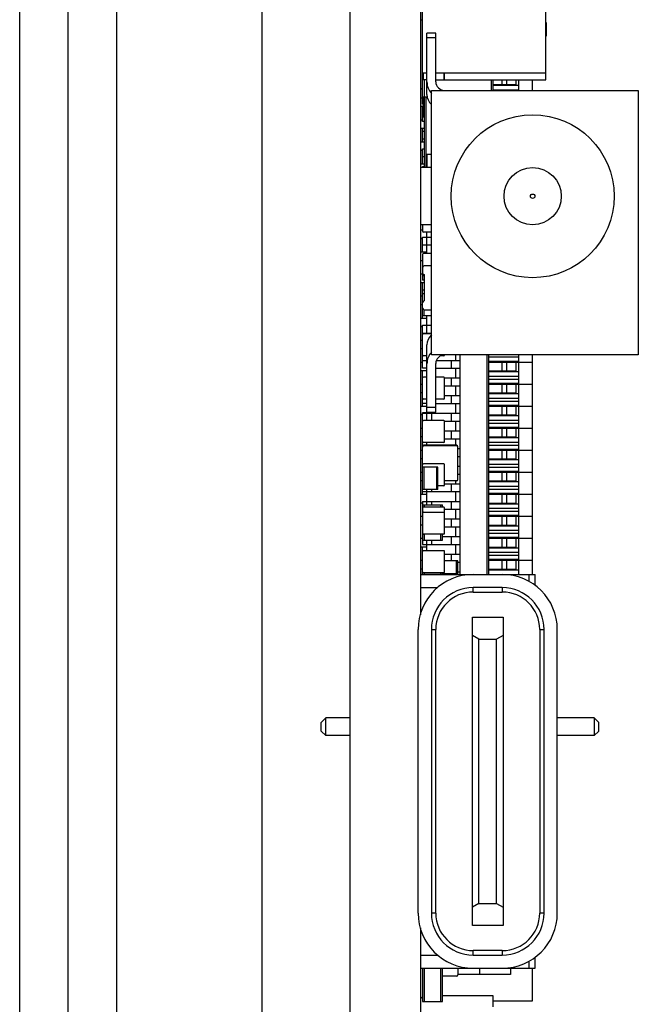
# Model space of a CAD drawing. Header units: millimetres. Extents: x -257 to 878, y 386 to 760.
# Tile 5 of 39: x 304 to 318, y 490 to 512. Entities that reach past the tile are written whole.
import ezdxf

# ---------------------------------------------------------------- set-up
doc = ezdxf.new("R2010")
doc.units = ezdxf.units.MM
doc.header["$LTSCALE"] = 30.734
doc.layers.get('0').update_dxf_attribs({"linetype": 'CONTINUOUS'})

msp = doc.modelspace()

# ---------------------------------------------------------------- linework, layer by layer
at = {"color": 7, "linetype": 'Continuous'}
for p, q in [((304.209, 419.717), (304.209, 675.717)), ((305.309, 419.717), (305.309, 675.717)), ((306.409, 671.667), (306.409, 427.247)), ((309.709, 671.667), (309.709, 464.247)), ((311.709, 534.167), (311.709, 478.167)), ((313.309, 534.167), (313.309, 498.708)), ((313.359, 510.305), (313.359, 517.142)), ((316.159, 510.857), (316.159, 517.142)), ((313.359, 512.207), (313.309, 512.207)), ((316.159, 512.155), (316.169, 512.155)), ((316.169, 512.155), (316.169, 511.847)), ((313.659, 511.912), (313.459, 511.912)), ((313.459, 510.519), (313.459, 511.912)), ((313.659, 510.812), (313.659, 511.912)), ((316.159, 512.059), (316.169, 512.059)), ((316.159, 511.945), (316.169, 511.945)), ((313.459, 511.812), (313.659, 511.812)), ((316.159, 511.847), (316.169, 511.847)), ((313.459, 511.007), (313.359, 511.007)), ((313.379, 510.857), (313.379, 511.007)), ((316.159, 511.007), (313.659, 511.007)), ((313.839, 511.007), (313.839, 510.857)), ((313.859, 510.857), (313.859, 511.007)), ((313.459, 510.857), (313.359, 510.857)), ((313.399, 508.862), (313.399, 510.857)), ((313.659, 510.857), (316.159, 510.857)), ((314.919, 510.857), (314.919, 510.612)), ((314.959, 510.612), (314.959, 510.857)), ((315.164, 510.747), (315.164, 510.857)), ((315.264, 510.857), (315.264, 510.747)), ((315.484, 510.732), (315.484, 510.857)), ((315.544, 510.612), (315.544, 510.857)), ((315.859, 510.612), (315.859, 510.857)), ((313.559, 510.612), (318.259, 510.612)), ((313.559, 504.612), (313.559, 510.612)), ((314.959, 510.747), (315.484, 510.747)), ((314.959, 510.732), (315.544, 510.732)), ((315.544, 510.622), (314.959, 510.622)), ((318.259, 510.612), (318.259, 504.612)), ((313.309, 510.447), (313.359, 510.447)), ((313.467, 510.457), (313.359, 510.457)), ((313.379, 510.007), (313.379, 510.457)), ((313.439, 508.862), (313.439, 510.457)), ((313.379, 510.247), (313.309, 510.247)), ((313.379, 510.305), (313.359, 510.305)), ((313.359, 509.905), (313.359, 510.247)), ((313.399, 510.207), (313.359, 510.207)), ((313.309, 509.947), (313.359, 509.947)), ((313.399, 510.007), (313.359, 510.007)), ((313.399, 509.905), (313.359, 509.905)), ((313.399, 509.747), (313.309, 509.747)), ((313.359, 509.447), (313.359, 509.747)), ((313.359, 509.685), (313.399, 509.685)), ((313.309, 509.447), (313.399, 509.447)), ((313.399, 509.505), (313.359, 509.505)), ((313.359, 509.247), (313.309, 509.247)), ((313.359, 509.285), (313.399, 509.285)), ((313.359, 508.947), (313.359, 509.285)), ((313.399, 509.105), (313.359, 509.105)), ((313.559, 509.158), (313.459, 509.158)), ((313.459, 509.158), (313.459, 508.862)), ((313.309, 508.947), (313.399, 508.947)), ((313.559, 508.862), (313.309, 508.862)), ((313.359, 508.885), (313.399, 508.885)), ((313.359, 508.885), (313.359, 508.862)), ((313.559, 507.562), (313.309, 507.562)), ((313.309, 507.447), (313.359, 507.447)), ((313.359, 507.562), (313.359, 507.416)), ((313.359, 507.247), (313.309, 507.247)), ((313.359, 507.285), (313.559, 507.285)), ((313.359, 506.947), (313.359, 507.285)), ((313.559, 507.396), (313.379, 507.396)), ((313.459, 506.911), (313.459, 507.396)), ((313.359, 507.105), (313.559, 507.105)), ((313.309, 506.947), (313.459, 506.947)), ((313.359, 506.747), (313.309, 506.747)), ((313.359, 506.891), (313.359, 506.305)), ((313.559, 506.911), (313.379, 506.911)), ((313.559, 506.635), (313.394, 506.635)), ((313.309, 506.447), (313.359, 506.447)), ((313.394, 506.305), (313.359, 506.305)), ((313.394, 506.411), (313.379, 506.411)), ((313.394, 506.435), (313.394, 505.835)), ((313.394, 506.247), (313.309, 506.247)), ((313.359, 505.447), (313.359, 506.247)), ((313.359, 506.085), (313.394, 506.085)), ((313.309, 505.947), (313.359, 505.947)), ((313.359, 506.001), (313.394, 506.001)), ((313.359, 505.747), (313.309, 505.747)), ((313.394, 505.635), (313.559, 505.635)), ((313.394, 505.501), (313.394, 505.635)), ((313.309, 505.447), (313.459, 505.447)), ((313.359, 505.501), (313.559, 505.501)), ((313.459, 505.091), (313.459, 505.505)), ((313.359, 505.247), (313.309, 505.247)), ((313.359, 505.285), (313.559, 505.285)), ((313.359, 504.305), (313.359, 505.285)), ((313.309, 504.947), (313.359, 504.947)), ((313.359, 505.105), (313.559, 505.105)), ((313.559, 505.091), (313.379, 505.091)), ((313.359, 504.747), (313.309, 504.747)), ((313.459, 503.12), (313.459, 504.839)), ((313.459, 504.591), (313.379, 504.591)), ((318.259, 504.612), (313.559, 504.612)), ((313.839, 504.591), (313.772, 504.591)), ((314.109, 504.612), (314.109, 504.485)), ((314.209, 499.626), (314.209, 504.612)), ((314.819, 504.612), (314.819, 499.626)), ((314.859, 504.612), (314.859, 499.626)), ((314.859, 504.562), (315.544, 504.562)), ((315.544, 499.626), (315.544, 504.612)), ((315.859, 499.626), (315.859, 504.612)), ((313.309, 504.447), (313.359, 504.447)), ((313.359, 504.485), (313.459, 504.485)), ((313.459, 504.305), (313.359, 504.305)), ((313.659, 503.312), (313.659, 504.412)), ((313.659, 504.305), (314.209, 504.305)), ((313.674, 504.485), (314.209, 504.485)), ((314.009, 504.485), (314.009, 504.305)), ((314.109, 504.305), (314.109, 504.085)), ((315.544, 504.462), (314.859, 504.462)), ((314.859, 504.447), (315.859, 504.447)), ((315.164, 504.247), (315.164, 504.447)), ((315.264, 504.447), (315.264, 504.247)), ((315.484, 504.232), (315.484, 504.462)), ((313.459, 504.247), (313.309, 504.247)), ((313.359, 503.447), (313.359, 504.247)), ((313.459, 504.105), (313.379, 504.105)), ((313.839, 504.105), (313.659, 504.105)), ((313.859, 504.085), (314.209, 504.085)), ((313.859, 503.625), (313.859, 504.085)), ((314.009, 504.085), (314.009, 503.905)), ((314.859, 504.247), (315.484, 504.247)), ((314.859, 504.232), (315.544, 504.232)), ((315.544, 504.122), (314.859, 504.122)), ((314.859, 504.062), (315.544, 504.062)), ((313.309, 503.947), (313.359, 503.947)), ((313.859, 503.905), (314.209, 503.905)), ((314.109, 503.905), (314.109, 503.685)), ((315.544, 503.962), (314.859, 503.962)), ((314.859, 503.947), (315.859, 503.947)), ((315.164, 503.747), (315.164, 503.947)), ((315.264, 503.947), (315.264, 503.747)), ((315.484, 503.732), (315.484, 503.962)), ((313.359, 503.747), (313.309, 503.747)), ((313.459, 503.605), (313.379, 503.605)), ((313.839, 503.605), (313.659, 503.605)), ((313.859, 503.685), (314.209, 503.685)), ((314.009, 503.685), (314.009, 503.505)), ((314.859, 503.747), (315.484, 503.747)), ((314.859, 503.732), (315.544, 503.732)), ((315.544, 503.622), (314.859, 503.622)), ((313.309, 503.447), (313.459, 503.447)), ((313.459, 503.505), (313.359, 503.505)), ((313.659, 503.412), (313.459, 503.412)), ((313.659, 503.505), (314.209, 503.505)), ((314.109, 503.505), (314.109, 503.285)), ((314.859, 503.562), (315.544, 503.562)), ((315.544, 503.462), (314.859, 503.462)), ((314.859, 503.447), (315.859, 503.447)), ((315.164, 503.247), (315.164, 503.447)), ((315.264, 503.447), (315.264, 503.247)), ((315.484, 503.232), (315.484, 503.462)), ((313.359, 503.247), (313.309, 503.247)), ((313.459, 503.297), (313.359, 503.297)), ((313.359, 501.447), (313.359, 503.297)), ((313.359, 503.285), (314.209, 503.285)), ((313.394, 503.285), (313.394, 503.297)), ((313.459, 503.312), (313.659, 503.312)), ((313.559, 503.285), (313.559, 503.12)), ((314.009, 503.285), (314.009, 503.105)), ((314.859, 503.247), (315.484, 503.247)), ((314.859, 503.232), (315.544, 503.232)), ((313.309, 502.947), (313.359, 502.947)), ((313.839, 503.12), (313.379, 503.12)), ((313.859, 503.105), (314.209, 503.105)), ((313.859, 502.64), (313.859, 503.1)), ((314.109, 503.105), (314.109, 502.885)), ((315.544, 503.122), (314.859, 503.122)), ((314.859, 503.062), (315.544, 503.062)), ((315.544, 502.962), (314.859, 502.962)), ((314.859, 502.947), (315.859, 502.947)), ((315.164, 502.747), (315.164, 502.947)), ((315.264, 502.947), (315.264, 502.747)), ((315.484, 502.732), (315.484, 502.962)), ((313.359, 502.747), (313.309, 502.747)), ((313.859, 502.885), (314.209, 502.885)), ((314.009, 502.885), (314.009, 502.705)), ((314.859, 502.747), (315.484, 502.747)), ((314.859, 502.732), (315.544, 502.732)), ((313.839, 502.62), (313.379, 502.62)), ((314.129, 502.557), (313.389, 502.557)), ((314.129, 502.547), (313.389, 502.547)), ((313.459, 502.557), (313.459, 502.62)), ((313.859, 502.705), (314.209, 502.705)), ((314.109, 502.705), (314.109, 502.557)), ((314.159, 501.777), (314.159, 502.527)), ((315.544, 502.622), (314.859, 502.622)), ((314.859, 502.562), (315.544, 502.562)), ((313.309, 502.447), (313.359, 502.447)), ((314.159, 502.485), (314.209, 502.485)), ((314.159, 502.305), (314.209, 502.305)), ((315.544, 502.462), (314.859, 502.462)), ((314.859, 502.447), (315.859, 502.447)), ((315.164, 502.247), (315.164, 502.447)), ((315.264, 502.447), (315.264, 502.247)), ((315.484, 502.232), (315.484, 502.462)), ((313.359, 502.247), (313.309, 502.247)), ((313.709, 502.057), (313.359, 502.057)), ((313.839, 502.135), (313.379, 502.135)), ((313.394, 501.557), (313.394, 502.057)), ((313.674, 502.057), (313.674, 501.557)), ((313.709, 501.557), (313.709, 502.057)), ((313.859, 501.655), (313.859, 502.115)), ((314.159, 502.085), (314.209, 502.085)), ((314.859, 502.247), (315.484, 502.247)), ((314.859, 502.232), (315.544, 502.232)), ((315.544, 502.122), (314.859, 502.122)), ((314.859, 502.062), (315.544, 502.062)), ((313.309, 501.947), (313.359, 501.947)), ((314.159, 501.905), (314.209, 501.905)), ((315.544, 501.962), (314.859, 501.962)), ((314.859, 501.947), (315.859, 501.947)), ((315.164, 501.747), (315.164, 501.947)), ((315.264, 501.947), (315.264, 501.747)), ((315.484, 501.732), (315.484, 501.962)), ((313.359, 501.747), (313.309, 501.747)), ((313.839, 501.635), (313.709, 501.635)), ((314.129, 501.747), (313.859, 501.747)), ((313.859, 501.685), (314.209, 501.685)), ((314.009, 501.685), (314.009, 501.505)), ((314.109, 501.747), (314.109, 501.685)), ((314.859, 501.747), (315.484, 501.747)), ((314.859, 501.732), (315.544, 501.732)), ((315.544, 501.622), (314.859, 501.622)), ((313.309, 501.447), (313.459, 501.447)), ((313.709, 501.557), (313.359, 501.557)), ((313.359, 501.505), (314.209, 501.505)), ((313.459, 501.207), (313.459, 501.557)), ((313.559, 501.557), (313.559, 501.505)), ((314.109, 501.505), (314.109, 501.285)), ((314.859, 501.562), (315.544, 501.562)), ((315.544, 501.462), (314.859, 501.462)), ((314.859, 501.447), (315.859, 501.447)), ((315.164, 501.247), (315.164, 501.447)), ((315.264, 501.447), (315.264, 501.247)), ((315.484, 501.232), (315.484, 501.462)), ((313.359, 501.247), (313.309, 501.247)), ((313.359, 501.285), (314.209, 501.285)), ((313.359, 501.285), (313.359, 500.305)), ((313.359, 501.207), (313.809, 501.207)), ((313.839, 501.15), (313.379, 501.15)), ((313.404, 501.15), (313.404, 501.207)), ((313.559, 501.285), (313.559, 501.207)), ((313.764, 501.207), (313.764, 501.15)), ((313.809, 501.15), (313.809, 501.207)), ((314.009, 501.285), (314.009, 501.105)), ((314.859, 501.247), (315.484, 501.247)), ((314.859, 501.232), (315.544, 501.232)), ((313.309, 500.947), (313.359, 500.947)), ((313.379, 501.041), (313.839, 501.041)), ((313.859, 500.561), (313.859, 501.13)), ((313.859, 501.105), (314.209, 501.105)), ((314.109, 501.105), (314.109, 500.885)), ((315.544, 501.122), (314.859, 501.122)), ((314.859, 501.062), (315.544, 501.062)), ((315.544, 500.962), (314.859, 500.962)), ((314.859, 500.947), (315.859, 500.947)), ((315.164, 500.747), (315.164, 500.947)), ((315.264, 500.947), (315.264, 500.747)), ((315.484, 500.732), (315.484, 500.962)), ((313.359, 500.747), (313.309, 500.747)), ((313.859, 500.885), (314.209, 500.885)), ((313.859, 500.705), (314.209, 500.705)), ((314.009, 500.885), (314.009, 500.705)), ((314.109, 500.705), (314.109, 500.485)), ((314.859, 500.747), (315.484, 500.747)), ((314.859, 500.732), (315.544, 500.732)), ((313.839, 500.541), (313.379, 500.541)), ((313.404, 500.407), (313.404, 500.541)), ((313.764, 500.541), (313.764, 500.407)), ((313.809, 500.407), (313.809, 500.541)), ((313.809, 500.485), (314.209, 500.485)), ((314.009, 500.485), (314.009, 500.305)), ((315.544, 500.622), (314.859, 500.622)), ((314.859, 500.562), (315.544, 500.562)), ((313.309, 500.447), (313.359, 500.447)), ((313.359, 500.407), (313.809, 500.407)), ((313.359, 500.305), (314.209, 500.305)), ((313.459, 500.165), (313.459, 500.407)), ((313.559, 500.407), (313.559, 500.305)), ((314.109, 500.305), (314.109, 500.085)), ((315.544, 500.462), (314.859, 500.462)), ((314.859, 500.447), (315.859, 500.447)), ((315.164, 500.247), (315.164, 500.447)), ((315.264, 500.447), (315.264, 500.247)), ((315.484, 500.232), (315.484, 500.462)), ((313.459, 500.247), (313.309, 500.247)), ((313.359, 499.626), (313.359, 500.247)), ((313.839, 500.165), (313.379, 500.165)), ((313.859, 499.685), (313.859, 500.145)), ((313.859, 500.085), (314.209, 500.085)), ((314.009, 500.085), (314.009, 499.937)), ((314.859, 500.247), (315.484, 500.247)), ((314.859, 500.232), (315.544, 500.232)), ((315.544, 500.122), (314.859, 500.122)), ((314.859, 500.062), (315.544, 500.062)), ((313.309, 499.947), (313.359, 499.947)), ((314.159, 499.937), (313.859, 499.937)), ((314.129, 499.626), (314.129, 499.937)), ((314.159, 499.637), (314.159, 499.937)), ((314.159, 499.905), (314.209, 499.905)), ((315.544, 499.962), (314.859, 499.962)), ((314.859, 499.947), (315.859, 499.947)), ((315.164, 499.747), (315.164, 499.947)), ((315.264, 499.947), (315.264, 499.747)), ((315.484, 499.732), (315.484, 499.962)), ((313.359, 499.747), (313.309, 499.747)), ((313.309, 499.626), (315.919, 499.626)), ((313.359, 499.66), (313.809, 499.66)), ((313.839, 499.665), (313.379, 499.665)), ((313.404, 499.626), (313.404, 499.665)), ((313.764, 499.665), (313.764, 499.626)), ((313.809, 499.626), (313.809, 499.665)), ((314.159, 499.637), (313.809, 499.637)), ((314.099, 499.637), (314.099, 499.626)), ((314.159, 499.685), (314.209, 499.685)), ((314.859, 499.747), (315.484, 499.747)), ((314.859, 499.732), (315.544, 499.732)), ((315.769, 499.626), (315.769, 499.47)), ((315.919, 499.376), (315.919, 499.626)), ((313.309, 499.326), (313.698, 499.326)), ((315.169, 499.326), (314.509, 499.326)), ((314.509, 499.226), (314.509, 499.326)), ((314.509, 499.226), (315.169, 499.226)), ((315.169, 499.326), (315.169, 499.226)), ((314.489, 498.656), (315.189, 498.656)), ((314.489, 491.656), (314.489, 498.656)), ((315.189, 498.656), (315.189, 491.656)), ((313.259, 491.936), (313.259, 498.376)), ((313.559, 498.376), (313.659, 498.376)), ((313.559, 498.376), (313.559, 491.936)), ((313.659, 491.936), (313.659, 498.376)), ((314.639, 498.156), (314.489, 498.242)), ((315.189, 498.242), (315.039, 498.156)), ((316.019, 498.376), (316.119, 498.376)), ((316.019, 498.376), (316.019, 491.936)), ((316.119, 491.936), (316.119, 498.376)), ((316.419, 491.936), (316.419, 498.376)), ((314.639, 498.156), (315.039, 498.156)), ((314.639, 492.156), (314.639, 498.156)), ((315.039, 492.156), (315.039, 498.156)), ((311.059, 496.267), (311.159, 496.367)), ((311.059, 496.067), (311.059, 496.267)), ((311.709, 496.367), (311.159, 496.367)), ((311.159, 495.967), (311.159, 496.367)), ((317.259, 496.367), (316.419, 496.367)), ((317.359, 496.267), (317.259, 496.367)), ((317.259, 496.367), (317.259, 495.967)), ((317.359, 496.067), (317.359, 496.267)), ((311.059, 496.067), (311.159, 495.967)), ((317.359, 496.067), (317.259, 495.967)), ((311.709, 495.967), (311.159, 495.967)), ((317.259, 495.967), (316.42, 495.967)), ((314.639, 492.156), (314.489, 492.069)), ((314.639, 492.156), (315.039, 492.156)), ((315.039, 492.156), (315.189, 492.069)), ((313.659, 491.936), (313.559, 491.936)), ((316.119, 491.936), (316.019, 491.936)), ((313.309, 491.603), (313.309, 483.386)), ((315.189, 491.656), (314.489, 491.656)), ((313.309, 490.986), (313.698, 490.986)), ((315.169, 491.086), (314.509, 491.086)), ((314.509, 490.986), (314.509, 491.086)), ((314.509, 490.986), (315.169, 490.986)), ((315.169, 491.086), (315.169, 490.986)), ((315.919, 490.686), (315.919, 490.936)), ((313.309, 490.686), (315.919, 490.686)), ((313.359, 490.686), (313.359, 489.927)), ((313.404, 489.927), (313.404, 490.686)), ((313.764, 490.686), (313.764, 489.927)), ((313.809, 489.927), (313.809, 490.686)), ((314.159, 490.686), (314.159, 490.537)), ((314.659, 490.547), (314.659, 490.686)), ((315.354, 490.686), (315.354, 490.547)), ((315.769, 490.842), (315.769, 490.686)), ((315.859, 489.947), (315.859, 490.686)), ((314.129, 490.507), (313.809, 490.507)), ((315.354, 490.547), (314.159, 490.547)), ((314.959, 490.057), (313.809, 490.057)), ((314.959, 489.807), (314.959, 490.057)), ((313.359, 489.927), (313.809, 489.927)), ((314.959, 489.947), (315.859, 489.947))]:
    msp.add_line(p, q, dxfattribs=at)
for radius in [1.85, 0.65, 0.05]:
    msp.add_circle((315.859, 508.212), radius, dxfattribs=at)
for centre, radius, start, end in [((313.859, 510.807), 0.4, 180, 221.1492), ((313.859, 510.812), 0.2, 180, 270), ((313.459, 510.807), 0.2, 220.9689, 239.9974), ((313.759, 510.519), 0.3, 180, 228.1897), ((313.379, 507.416), 0.02, 180, 270), ((313.379, 506.891), 0.02, 90, 180), ((313.394, 506.6), 0.035, 90, 180), ((313.394, 506.47), 0.035, 180, 270), ((313.379, 506.431), 0.02, 180, 270), ((313.394, 505.8), 0.035, 90, 180), ((313.394, 505.67), 0.035, 180, 270), ((313.379, 505.071), 0.02, 90, 180), ((313.759, 504.839), 0.3, 131.8103, 180), ((313.379, 504.611), 0.02, 180, 270), ((313.859, 504.41), 0.4, 138.8508, 180), ((313.859, 504.412), 0.2, 90, 180), ((313.839, 504.611), 0.02, 270, 0), ((313.379, 504.085), 0.02, 90, 180), ((313.839, 504.085), 0.02, 0, 90), ((313.379, 503.625), 0.02, 180, 270), ((313.839, 503.625), 0.02, 270, 0), ((313.379, 503.1), 0.02, 90, 180), ((313.839, 503.1), 0.02, 0, 90), ((313.379, 502.64), 0.02, 180, 270), ((313.389, 502.527), 0.03, 90, 180), ((313.389, 502.517), 0.03, 90, 180), ((313.839, 502.64), 0.02, 270, 0), ((314.129, 502.527), 0.03, 0, 90), ((314.129, 502.517), 0.03, 0, 90), ((313.379, 502.115), 0.02, 90, 180), ((313.839, 502.115), 0.02, 0, 90), ((313.839, 501.655), 0.02, 270, 0), ((314.129, 501.777), 0.03, 270, 0), ((313.379, 501.13), 0.02, 90, 180), ((313.839, 501.13), 0.02, 0, 90), ((313.379, 501.021), 0.02, 90, 180), ((313.839, 501.021), 0.02, 0, 90), ((313.379, 500.561), 0.02, 180, 270), ((313.839, 500.561), 0.02, 270, 0), ((313.379, 500.145), 0.02, 90, 180), ((313.839, 500.145), 0.02, 0, 90), ((314.509, 498.376), 1.25, 90, 180), ((313.379, 499.685), 0.02, 180, 270), ((313.839, 499.685), 0.02, 270, 0), ((315.169, 498.376), 1.25, 0, 90), ((314.509, 498.376), 0.95, 90, 180), ((314.509, 498.376), 0.85, 90, 180), ((315.169, 498.376), 0.95, 0, 90), ((315.169, 498.376), 0.85, 0, 90), ((314.509, 491.936), 1.25, 180, 270), ((314.509, 491.936), 0.95, 180, 270), ((314.509, 491.936), 0.85, 180, 270), ((315.169, 491.936), 1.25, 270, 0), ((315.169, 491.936), 0.95, 270, 0), ((315.169, 491.936), 0.85, 270, 360), ((314.129, 490.537), 0.03, 270, 0), ((313.459, 489.857), 0.2, 120.0025, 139.0313)]:
    msp.add_arc(centre, radius, start, end, dxfattribs=at)

doc.saveas('drawing.dxf')
